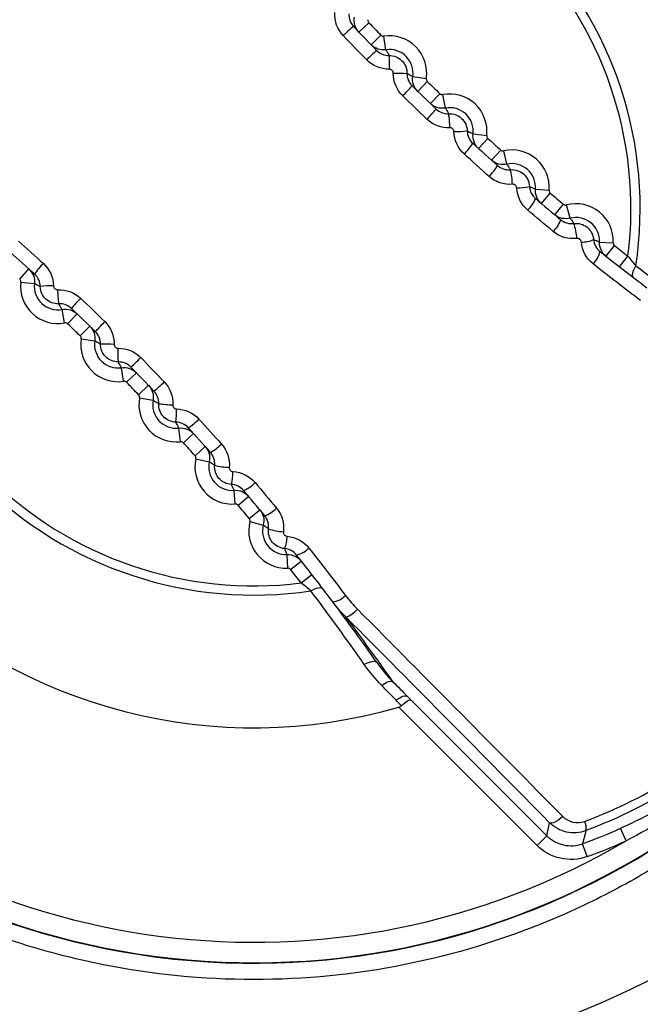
# Model space of a CAD drawing. Header units: millimetres. Extents: x -117 to 444, y -157 to 472.
# Tile 86 of 160: x 179.91 to 184.44, y 163.76 to 170.94. Entities that reach past the tile are written whole.
import ezdxf

# ---------------------------------------------------------------- set-up
doc = ezdxf.new("R2010")
doc.units = ezdxf.units.MM

msp = doc.modelspace()

# ---------------------------------------------------------------- linework, layer by layer
at = {"color": 7, "linetype": 'Continuous', "lineweight": 25}
for p, q in [((182.3866, 170.8498), (182.4588, 170.919)), ((182.4754, 170.7578), (182.5471, 170.8275)), ((182.5835, 170.7214), (182.5687, 170.8202)), ((182.7792, 170.5256), (182.8781, 170.5108)), ((182.8157, 170.4175), (182.8854, 170.4892)), ((182.9076, 170.3287), (182.9768, 170.4009)), ((183.017, 170.296), (182.9987, 170.3944)), ((183.2194, 170.1072), (183.3188, 170.0959)), ((183.2596, 170.0005), (183.3268, 170.0745)), ((183.3546, 169.9149), (183.4213, 169.9895)), ((183.465, 169.8861), (183.4433, 169.9837)), ((183.6739, 169.7045), (183.7736, 169.6966)), ((183.7178, 169.5992), (183.7824, 169.6756)), ((183.8158, 169.517), (183.8798, 169.5939)), ((183.9271, 169.4921), (183.902, 169.5889)), ((184.1422, 169.3179), (184.2421, 169.3135)), ((184.1898, 169.2141), (184.2516, 169.2927)), ((184.2882, 169.1373), (184.3494, 169.2163)), ((179.9113, 169.0478), (179.9785, 169.1219)), ((179.9193, 169.0265), (180.0187, 169.0151)), ((180.2394, 168.728), (180.2211, 168.8263)), ((180.2613, 168.7215), (180.3305, 168.7936)), ((180.3527, 168.6332), (180.4224, 168.7049)), ((180.36, 168.6115), (180.4589, 168.5967)), ((180.6694, 168.3021), (180.6546, 168.401)), ((180.6911, 168.2948), (180.7627, 168.3645)), ((180.7793, 168.2034), (180.8515, 168.2726)), ((180.7859, 168.1815), (180.8842, 168.1633)), ((181.0843, 167.8615), (181.073, 167.9608)), ((181.1057, 167.8534), (181.1798, 167.9206)), ((181.1907, 167.759), (181.2653, 167.8256)), ((181.1965, 167.7369), (181.2941, 167.7152)), ((181.4836, 167.4066), (181.4757, 167.5063)), ((181.5047, 167.3978), (181.581, 167.4624)), ((181.5864, 167.3005), (181.6632, 167.3645)), ((181.5914, 167.2782), (181.6882, 167.2531)), ((181.8668, 166.9381), (181.8624, 167.038)), ((181.8875, 166.9286), (181.9661, 166.9904)), ((181.9639, 166.8308), (182.043, 166.8921)), ((183.686, 164.9152), (182.6768, 165.9244)), ((182.7665, 165.976), (183.7567, 164.9859)), ((183.7567, 164.9859), (183.7774, 165.0809)), ((183.686, 164.9152), (183.7567, 164.9859)), ((184.3351, 164.9489), (184.2937, 165.0399)), ((184.0526, 164.8336), (184.0185, 164.9276))]:
    msp.add_line(p, q, dxfattribs=at)
at = {"color": 7, "linetype": 'Continuous', "lineweight": 25, "flags": 128}
for points in [[(184.3908, 169.0583), (184.3863, 169.0635), (184.3836, 169.0709), (184.3829, 169.0801), (184.3842, 169.091), (184.3874, 169.1033), (184.3924, 169.1165), (184.3991, 169.1303), (184.4072, 169.1444)], [(182.0359, 166.773), (182.0499, 166.7812), (182.0637, 166.7879), (182.077, 166.7929), (182.0892, 166.796), (182.1001, 166.7973), (182.1094, 166.7966), (182.1167, 166.794), (182.1219, 166.7895)], [(182.4257, 166.2357), (182.4407, 166.2439), (182.4555, 166.2506), (182.4697, 166.2555), (182.4829, 166.2584), (182.4947, 166.2593), (182.5046, 166.2582), (182.5125, 166.255), (182.518, 166.2498)], [(182.5525, 166.0823), (182.5652, 166.092), (182.5778, 166.1002), (182.5901, 166.1068), (182.6016, 166.1115), (182.6122, 166.1141), (182.6213, 166.1148), (182.629, 166.1133), (182.6348, 166.1098)], [(182.6582, 165.9739), (182.6709, 165.9837), (182.6837, 165.992), (182.6961, 165.9986), (182.7077, 166.0034), (182.7184, 166.0061), (182.7277, 166.0067), (182.7354, 166.0052), (182.7413, 166.0017)], [(183.8733, 165.1265), (183.8591, 165.1134), (183.8444, 165.1017), (183.83, 165.0919), (183.8162, 165.0844), (183.8036, 165.0794), (183.7927, 165.0771), (183.7838, 165.0776), (183.7774, 165.0809)], [(184.0426, 165.0229), (184.0365, 164.9987), (184.0185, 164.9276)]]:
    msp.add_lwpolyline(points, dxfattribs=at)
at = {"color": 7, "linetype": 'Continuous', "lineweight": 25}
for centre, radius, start, end in [((181.6191, 169.5612), 5.506, 104.30537, 345.69463), ((181.6191, 169.5612), 5.5026, 105.048, 344.952), ((181.6191, 169.5612), 5.2631, 348.47511, 101.52489), ((181.6191, 169.5612), 5.1631, 348.47511, 101.52489), ((181.6191, 169.5896), 6.3498, 133.39507, 46.60493), ((181.6191, 169.5612), 3.7875, 343.78325, 106.21675), ((181.6191, 169.5612), 2.8192, 351.49786, 98.50214), ((181.6191, 169.5612), 2.7521, 352.80097, 97.19903), ((181.6191, 169.5612), 5.3526, 149.50743, 300.49257), ((182.8243, 170.2811), 0.7747, 128.04057, 135.45161), ((194.9834, 182.9255), 17.35, 223.79015, 224.20985), ((182.609, 170.5511), 0.2721, 351.47816, 98.52184), ((182.609, 170.5511), 0.1721, 351.47816, 98.52184), ((183.7154, 169.3842), 1.7931, 132.00086, 135.19734), ((206.5999, 170.9992), 23.9951, 180.76424, 181.00275), ((181.6191, 169.5612), 3.7875, 163.78325, 286.21675), ((183.0571, 194.542), 23.9951, 268.99725, 269.23576), ((181.442, 171.6575), 1.7931, 314.80266, 317.99914), ((194.9834, 182.9255), 17.35, 225.79015, 226.20985), ((183.0484, 170.1268), 0.2721, 353.47816, 100.52184), ((183.0484, 170.1268), 0.1721, 353.47816, 100.52184), ((182.339, 170.7664), 0.7747, 314.54839, 321.95943), ((182.1574, 170.1314), 0.893, 1.30952, 7.94501), ((183.0903, 170.8363), 0.7124, 269.16929, 276.95599), ((194.9834, 182.9255), 17.35, 227.79015, 228.20985), ((182.8604, 170.263), 0.4214, 314.19843, 327.88819), ((181.6191, 169.5612), 2.8192, 171.49786, 278.50214), ((183.5023, 169.7181), 0.2721, 355.47816, 102.52184), ((181.6191, 169.5612), 2.7521, 172.80097, 277.19903), ((183.1093, 170.0318), 0.3268, 314.00257, 331.74025), ((183.5023, 169.7181), 0.1721, 355.47816, 102.52184), ((183.0243, 169.725), 0.4822, 1.78987, 14.5435), ((183.5418, 170.0536), 0.3407, 269.27635, 285.12821), ((194.9834, 182.9255), 17.35, 229.79015, 230.20985), ((183.4466, 169.7304), 0.247, 313.77616, 337.47281), ((183.9703, 169.3254), 0.2721, 357.47816, 104.52184), ((183.6557, 169.5506), 0.2149, 313.68242, 341.12642), ((183.9703, 169.3254), 0.1721, 357.47816, 104.52184), ((183.6233, 169.3295), 0.3533, 2.45833, 20.55199), ((184.0115, 169.5365), 0.2185, 269.41888, 293.61788), ((194.9834, 182.9255), 17.35, 231.79015, 232.20006), ((183.9697, 169.2907), 0.1815, 313.63125, 346.56803), ((180.3777, 168.8594), 0.4214, 134.19843, 147.88819), ((180.1897, 168.9955), 0.2721, 173.47816, 280.52184), ((180.1897, 168.9955), 0.1721, 173.47816, 280.52184), ((180.1478, 168.2861), 0.7124, 89.16929, 96.95599), ((181.0807, 168.991), 0.893, 181.30952, 187.94501), ((180.8991, 168.3559), 0.7747, 134.54839, 141.95943), ((168.2547, 156.1969), 17.35, 45.79015, 46.20985), ((181.7961, 167.4649), 1.7931, 134.80266, 137.99914), ((180.6291, 168.5712), 0.2721, 171.47816, 278.52184), ((180.6291, 168.5712), 0.1721, 171.47816, 278.52184), ((180.181, 144.5803), 23.9951, 88.99725, 89.23576), ((156.6382, 168.1231), 23.9952, 0.76424, 1.00275), ((179.5228, 169.7382), 1.7931, 312.00086, 315.19734), ((168.2547, 156.1969), 17.35, 43.79015, 44.20985), ((180.4138, 168.8412), 0.7747, 308.04057, 315.45161), ((181.0534, 168.1318), 0.2721, 169.47816, 276.52184), ((181.0534, 168.1318), 0.1721, 169.47816, 276.52184), ((181.0489, 169.0229), 0.893, 262.05499, 268.69048), ((180.344, 168.0899), 0.7124, 353.04401, 0.83071), ((180.9173, 168.3198), 0.4214, 302.11181, 315.80157), ((168.2547, 156.1969), 17.35, 41.79015, 42.20985), ((181.1484, 168.0709), 0.3268, 298.25975, 315.99743), ((181.4622, 167.6779), 0.2721, 167.47816, 274.52184), ((181.4622, 167.6779), 0.1721, 167.47816, 274.52184), ((181.4552, 168.156), 0.4822, 255.4565, 268.21013), ((181.1266, 167.6384), 0.3407, 344.87179, 0.72365), ((181.4498, 167.7336), 0.247, 292.52719, 316.22384), ((168.2547, 156.1969), 17.35, 39.79015, 40.20985), ((181.6296, 167.5245), 0.2149, 288.87358, 316.31758), ((181.8548, 167.21), 0.2721, 165.47816, 272.52184), ((181.8548, 167.21), 0.1721, 165.47816, 272.52184), ((181.8507, 167.5569), 0.3533, 249.44801, 267.54167), ((181.6438, 167.1688), 0.2185, 336.38212, 0.58112), ((181.8895, 167.2106), 0.1815, 283.43197, 316.36875), ((168.2547, 156.1969), 17.35, 37.79994, 38.20985), ((182.1753, 166.8478), 0.1564, 277.36544, 316.28015), ((168.2547, 156.1969), 17.45, 35.17679, 36.97603), ((182.254, 166.7283), 0.1497, 284.04699, 323.83271), ((167.5477, 155.4899), 18.45, 35.14216, 36.9601), ((183.9373, 165.0424), 0.1071, 349.4834, 26.64899), ((182.7504, 168.4298), 3.7247, 289.90457, 294.47718), ((182.7504, 168.4298), 3.8247, 289.90457, 294.47718)]:
    msp.add_arc(centre, radius, start, end, dxfattribs=at)
for centre, major_axis, ratio in [((180.3765, 168.3186), (9.4069, -9.4069), 0.017324), ((180.3058, 168.2479), (9.3362, -9.3362), 0.017455)]:
    msp.add_ellipse(centre, major_axis=major_axis, ratio=ratio, start_param=1.207313, end_param=1.37409, dxfattribs=at)
for points, knots in [([(167.2969, 157.4595), (167.239, 157.496), (167.1426, 157.5573), (166.9493, 157.677), (166.7143, 157.9565), (166.6048, 158.4134), (166.6044, 158.7844), (166.5935, 159.2235), (166.5854, 159.6355), (166.5768, 160.0464), (166.5724, 160.2352), (166.5702, 160.4285), (166.5634, 160.9095), (166.4598, 168.4802), (166.359, 176.3745), (166.2999, 184.2176), (166.2484, 191.855), (166.2405, 199.7493), (166.2642, 207.1996), (166.2641, 208.1152), (166.2824, 208.4197), (166.3288, 208.84), (166.6399, 209.5823), (167.2197, 210.0538), (167.8226, 210.2621), (168.16, 210.3463), (168.5006, 210.3949), (168.7687, 210.4175), (169.5957, 210.494), (171.066, 210.6244), (177.6694, 211.1787), (184.6108, 211.6186), (195.2456, 212.0558), (201.4832, 212.1953), (209.7634, 212.2221), (223.2888, 212.0755), (235.9451, 211.3654), (245.7296, 210.4952), (246.2865, 210.445), (246.6378, 210.4119), (246.8748, 210.3916), (247.1584, 210.353), (247.4697, 210.2808), (247.9117, 210.146), (248.5542, 209.7583), (248.9557, 209.0681), (249.0457, 208.4756), (249.0726, 208.1765), (249.0709, 207.6904), (249.0999, 200.1606), (249.0932, 192.2705), (249.0375, 184.0628), (248.9796, 176.4062), (248.8855, 168.997), (248.7915, 162.0913)], [0, 0, 0, 0, 0.0014648, 0.0024414, 0.0048828, 0.0078125, 0.0097656, 0.0107422, 0.0146484, 0.0161133, 0.0170898, 0.0175781, 0.019043, 0.0244141, 0.1328125, 0.1399211, 0.1484375, 0.2539062, 0.265625, 0.2675781, 0.2685547, 0.2705078, 0.2744141, 0.28125, 0.2822266, 0.2851562, 0.2871094, 0.2880859, 0.2895508, 0.3007812, 0.3125, 0.3984375, 0.4140625, 0.484375, 0.4988178, 0.546875, 0.7011719, 0.7050781, 0.7089844, 0.7104492, 0.7109375, 0.7128906, 0.715332, 0.7163086, 0.7207031, 0.7275391, 0.7285156, 0.7304688, 0.7324219, 0.7363281, 0.8515625, 0.8588534, 0.8671875, 0.9733664, 0.9733664, 0.9733664, 0.9733664]), ([(175.2688, 169.574), (175.2688, 170.4052), (175.4341, 171.2359), (176.0703, 172.7716), (176.541, 173.476), (177.7165, 174.6513), (178.421, 175.1219), (179.9569, 175.7581), (180.7878, 175.9233), (182.4503, 175.9233), (183.2812, 175.7581), (184.8172, 175.1219), (185.5216, 174.6513), (186.6971, 173.476), (187.1678, 172.7716), (187.804, 171.2359), (187.9693, 170.4052), (187.9693, 169.574)], [0, 0, 0, 0, 0.125, 0.125, 0.25, 0.25, 0.375, 0.375, 0.5, 0.5, 0.625, 0.625, 0.75, 0.75, 0.875, 0.875, 1, 1, 1, 1]), ([(181.6191, 163.9362), (181.9907, 163.9362), (182.3585, 163.9726), (183.0864, 164.1183), (183.4391, 164.2262), (183.9466, 164.4371), (184.1125, 164.5156), (184.4375, 164.6897), (184.5974, 164.7858), (185.0575, 165.0942), (185.3404, 165.3272), (185.8593, 165.847), (186.0967, 166.1368), (186.5039, 166.7481), (186.6765, 167.0713), (186.888, 167.5831), (186.9507, 167.7588), (187.0572, 168.1118), (187.1016, 168.2899), (187.1727, 168.6493), (187.1994, 168.8306), (187.2352, 169.1963), (187.2442, 169.3814), (187.2437, 169.9378), (187.207, 170.3028), (187.0993, 170.8421), (187.0546, 171.0204), (186.9471, 171.3742), (186.8841, 171.5495), (186.6722, 172.0596), (186.4992, 172.3825), (186.1924, 172.8413), (186.0815, 172.9906), (185.8464, 173.2766), (185.7227, 173.4128), (185.3333, 173.8014), (185.0498, 174.0342), (184.5876, 174.3427), (184.4281, 174.438), (184.1036, 174.6111), (183.9377, 174.6893), (183.5992, 174.8293), (183.4264, 174.8911), (183.0738, 174.9979), (182.8929, 175.0432), (182.3491, 175.1508), (181.9842, 175.1863), (181.2499, 175.186), (180.8771, 175.1491), (180.1565, 175.0051), (179.8058, 174.8987), (179.2945, 174.6867), (179.1259, 174.6069), (178.8006, 174.4326), (178.6432, 174.3381), (178.1864, 174.0324), (177.9017, 173.7991), (177.377, 173.2738), (177.1446, 172.9896), (176.8393, 172.5324), (176.7448, 172.3748), (176.5707, 172.0489), (176.4911, 171.8803), (176.2799, 171.3695), (176.1738, 171.0189), (176.0662, 170.4779), (176.0389, 170.2942), (176.0028, 169.9255), (175.994, 169.7416), (175.9942, 169.1914), (176.03, 168.8265), (176.1383, 168.282), (176.1836, 168.1015), (176.2906, 167.7494), (176.4144, 167.4043), (176.5711, 167.0726), (176.7446, 166.7479), (176.8404, 166.5881), (177.1488, 166.127), (177.3816, 165.8438), (177.7707, 165.4545), (177.9072, 165.3307), (178.1938, 165.0954), (178.3428, 164.9851), (178.8014, 164.6789), (179.1245, 164.5061), (179.6354, 164.2943), (179.8111, 164.2314), (180.1645, 164.1244), (180.3427, 164.0798), (180.882, 163.9726), (181.2474, 163.9362), (181.6191, 163.9362)], [0, 0, 0, 0, 0.03125, 0.03125, 0.0625, 0.0625, 0.078125, 0.078125, 0.09375, 0.09375, 0.125, 0.125, 0.15625, 0.15625, 0.1875, 0.1875, 0.203125, 0.203125, 0.21875, 0.21875, 0.234375, 0.234375, 0.25, 0.25, 0.28125, 0.28125, 0.296875, 0.296875, 0.3125, 0.3125, 0.34375, 0.34375, 0.359375, 0.359375, 0.375, 0.375, 0.40625, 0.40625, 0.421875, 0.421875, 0.4375, 0.4375, 0.453125, 0.453125, 0.46875, 0.46875, 0.5, 0.5, 0.53125, 0.53125, 0.5625, 0.5625, 0.578125, 0.578125, 0.59375, 0.59375, 0.625, 0.625, 0.65625, 0.65625, 0.671875, 0.671875, 0.6875, 0.6875, 0.71875, 0.71875, 0.734375, 0.734375, 0.75, 0.75, 0.78125, 0.78125, 0.796875, 0.796875, 0.8125, 0.828125, 0.828125, 0.84375, 0.84375, 0.875, 0.875, 0.890625, 0.890625, 0.90625, 0.90625, 0.9375, 0.9375, 0.953125, 0.953125, 0.96875, 0.96875, 1, 1, 1, 1]), ([(182.4522, 170.9408), (182.4517, 170.9381), (182.4517, 170.9352), (182.4521, 170.9324), (182.4525, 170.9297), (182.4535, 170.9269), (182.4548, 170.9245), (182.4558, 170.9225), (182.4572, 170.9206), (182.4588, 170.919)], [0, 0, 0, 0, 0.00001678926, 0.00001678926, 0.00001678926, 0.00003357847, 0.00003357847, 0.00003357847, 0.00004713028, 0.00004713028, 0.00004713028, 0.00004713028]), ([(182.5471, 170.8275), (182.549, 170.8255), (182.5513, 170.8238), (182.5538, 170.8226), (182.5563, 170.8213), (182.5591, 170.8205), (182.5619, 170.8202), (182.5641, 170.8199), (182.5664, 170.8199), (182.5687, 170.8202)], [0, 0, 0, 0, 0.0000167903, 0.0000167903, 0.0000167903, 0.00003358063, 0.00003358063, 0.00003358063, 0.00004713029, 0.00004713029, 0.00004713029, 0.00004713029]), ([(182.5835, 170.7214), (182.5839, 170.7207), (182.5843, 170.72), (182.5847, 170.7194), (182.5869, 170.7157), (182.5891, 170.7119), (182.5913, 170.7082), (182.5956, 170.7006), (182.5998, 170.6929), (182.6039, 170.6851), (182.6049, 170.6831), (182.6059, 170.6811), (182.6069, 170.6792)], [0.00019826, 0.00019826, 0.00019826, 0.00019826, 0.000686, 0.000686, 0.000686, 0.00343002, 0.00343002, 0.00343002, 0.00891806, 0.00891806, 0.00891806, 0.01030218, 0.01030218, 0.01030218, 0.01030218]), ([(182.6069, 170.6792), (182.6414, 170.6797), (182.6754, 170.6658), (182.7236, 170.6176), (182.7376, 170.5835), (182.737, 170.549)], [0, 0, 0, 0, 0.5, 0.5, 1, 1, 1, 1]), ([(182.6372, 170.5506), (182.6372, 170.5529), (182.6369, 170.5553), (182.6363, 170.5577), (182.6356, 170.5607), (182.6343, 170.5637), (182.6326, 170.5663), (182.6308, 170.569), (182.6286, 170.5714), (182.6261, 170.5733), (182.6236, 170.5753), (182.6208, 170.5768), (182.6178, 170.5778), (182.6148, 170.5788), (182.6116, 170.5793), (182.6084, 170.5793)], [0, 0, 0, 0, 0.00001429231, 0.00001429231, 0.00001429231, 0.0000333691, 0.0000333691, 0.0000333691, 0.00005246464, 0.00005246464, 0.00005246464, 0.00007154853, 0.00007154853, 0.00007154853, 0.00009059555, 0.00009059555, 0.00009059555, 0.00009059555]), ([(182.737, 170.549), (182.7428, 170.5462), (182.7484, 170.5432), (182.7539, 170.5402), (182.7555, 170.5393), (182.757, 170.5385), (182.7585, 170.5377), (182.7655, 170.5337), (182.7724, 170.5297), (182.7792, 170.5256)], [0.00019767, 0.00019767, 0.00019767, 0.00019767, 0.00416019, 0.00416019, 0.00416019, 0.00525101, 0.00525101, 0.00525101, 0.01030159, 0.01030159, 0.01030159, 0.01030159]), ([(182.8781, 170.5108), (182.8777, 170.508), (182.8778, 170.5052), (182.8783, 170.5024), (182.8788, 170.4997), (182.8798, 170.497), (182.8812, 170.4945), (182.8824, 170.4926), (182.8838, 170.4908), (182.8854, 170.4892)], [0, 0, 0, 0, 0.00001678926, 0.00001678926, 0.00001678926, 0.00003357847, 0.00003357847, 0.00003357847, 0.00004713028, 0.00004713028, 0.00004713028, 0.00004713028]), ([(182.9768, 170.4009), (182.9789, 170.3989), (182.9812, 170.3973), (182.9838, 170.3962), (182.9863, 170.395), (182.9891, 170.3943), (182.9919, 170.394), (182.9942, 170.3938), (182.9965, 170.3939), (182.9987, 170.3944)], [0, 0, 0, 0, 0.0000167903, 0.0000167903, 0.0000167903, 0.00003358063, 0.00003358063, 0.00003358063, 0.00004713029, 0.00004713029, 0.00004713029, 0.00004713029]), ([(183.017, 170.296), (183.0174, 170.2954), (183.0178, 170.2948), (183.0182, 170.2941), (183.0206, 170.2905), (183.0229, 170.2868), (183.0252, 170.2831), (183.0298, 170.2757), (183.0343, 170.2682), (183.0386, 170.2605), (183.0397, 170.2586), (183.0407, 170.2567), (183.0418, 170.2548)], [0.00019826, 0.00019826, 0.00019826, 0.00019826, 0.000686, 0.000686, 0.000686, 0.00343002, 0.00343002, 0.00343002, 0.00891806, 0.00891806, 0.00891806, 0.01027585, 0.01027585, 0.01027585, 0.01027585]), ([(183.0418, 170.2548), (183.0763, 170.2566), (183.1108, 170.2438), (183.1608, 170.1973), (183.1759, 170.1637), (183.1766, 170.1291)], [0, 0, 0, 0, 0.5, 0.5, 1, 1, 1, 1]), ([(183.08, 170.1239), (183.0799, 170.1263), (183.0795, 170.1287), (183.0789, 170.131), (183.078, 170.1341), (183.0766, 170.137), (183.0748, 170.1396), (183.073, 170.1422), (183.0707, 170.1446), (183.0681, 170.1464), (183.0655, 170.1483), (183.0626, 170.1497), (183.0595, 170.1506), (183.0565, 170.1515), (183.0533, 170.1519), (183.0501, 170.1518)], [0, 0, 0, 0, 0.00001437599, 0.00001437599, 0.00001437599, 0.00003358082, 0.00003358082, 0.00003358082, 0.00005279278, 0.00005279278, 0.00005279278, 0.00007197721, 0.00007197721, 0.00007197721, 0.00009112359, 0.00009112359, 0.00009112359, 0.00009112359]), ([(183.1766, 170.1291), (183.1824, 170.1264), (183.1881, 170.1237), (183.1937, 170.1209), (183.1953, 170.1201), (183.1968, 170.1193), (183.1984, 170.1185), (183.2055, 170.1149), (183.2125, 170.1111), (183.2194, 170.1072)], [0.00019163, 0.00019163, 0.00019163, 0.00019163, 0.00414304, 0.00414304, 0.00414304, 0.0052342, 0.0052342, 0.0052342, 0.01026547, 0.01026547, 0.01026547, 0.01026547]), ([(183.3188, 170.0959), (183.3185, 170.0931), (183.3186, 170.0902), (183.3192, 170.0875), (183.3199, 170.0848), (183.321, 170.0821), (183.3224, 170.0798), (183.3236, 170.0778), (183.3251, 170.0761), (183.3268, 170.0745)], [0, 0, 0, 0, 0.00001678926, 0.00001678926, 0.00001678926, 0.00003357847, 0.00003357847, 0.00003357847, 0.00004713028, 0.00004713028, 0.00004713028, 0.00004713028]), ([(183.4213, 169.9895), (183.4233, 169.9876), (183.4258, 169.9861), (183.4284, 169.985), (183.431, 169.984), (183.4338, 169.9833), (183.4366, 169.9832), (183.4388, 169.983), (183.4411, 169.9832), (183.4433, 169.9837)], [0, 0, 0, 0, 0.0000167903, 0.0000167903, 0.0000167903, 0.00003358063, 0.00003358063, 0.00003358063, 0.00004713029, 0.00004713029, 0.00004713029, 0.00004713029]), ([(183.465, 169.8861), (183.4655, 169.8855), (183.4659, 169.8849), (183.4663, 169.8842), (183.4688, 169.8807), (183.4713, 169.8771), (183.4737, 169.8735), (183.4785, 169.8663), (183.4833, 169.8589), (183.4879, 169.8514), (183.4889, 169.8496), (183.49, 169.8479), (183.491, 169.8461)], [0.000198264, 0.000198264, 0.000198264, 0.000198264, 0.000686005, 0.000686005, 0.000686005, 0.003430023, 0.003430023, 0.003430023, 0.008918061, 0.008918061, 0.008918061, 0.010193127, 0.010193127, 0.010193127, 0.010193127]), ([(183.491, 169.8461), (183.5256, 169.8492), (183.5608, 169.8376), (183.6125, 169.7926), (183.6289, 169.7594), (183.6307, 169.7247)], [0, 0, 0, 0, 0.5, 0.5, 1, 1, 1, 1]), ([(183.5375, 169.7129), (183.5374, 169.7153), (183.5369, 169.7178), (183.5362, 169.7201), (183.5352, 169.7232), (183.5337, 169.7261), (183.5317, 169.7287), (183.5298, 169.7313), (183.5274, 169.7335), (183.5247, 169.7353), (183.522, 169.7371), (183.519, 169.7385), (183.5159, 169.7393), (183.5127, 169.7401), (183.5095, 169.7403), (183.5063, 169.7401)], [0, 0, 0, 0, 0.00001463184, 0.00001463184, 0.00001463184, 0.0000342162, 0.0000342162, 0.0000342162, 0.00005377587, 0.00005377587, 0.00005377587, 0.00007326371, 0.00007326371, 0.00007326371, 0.00009271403, 0.00009271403, 0.00009271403, 0.00009271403]), ([(183.6307, 169.7247), (183.6365, 169.7223), (183.6423, 169.7197), (183.648, 169.7171), (183.6495, 169.7164), (183.6511, 169.7157), (183.6527, 169.7149), (183.6599, 169.7116), (183.6669, 169.7081), (183.6739, 169.7045)], [0.000186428, 0.000186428, 0.000186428, 0.000186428, 0.004097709, 0.004097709, 0.004097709, 0.005189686, 0.005189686, 0.005189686, 0.010173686, 0.010173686, 0.010173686, 0.010173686]), ([(183.7736, 169.6966), (183.7734, 169.6938), (183.7737, 169.691), (183.7744, 169.6883), (183.7751, 169.6856), (183.7763, 169.6829), (183.7779, 169.6806), (183.7791, 169.6787), (183.7807, 169.677), (183.7824, 169.6756)], [0, 0, 0, 0, 0.00001678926, 0.00001678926, 0.00001678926, 0.00003357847, 0.00003357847, 0.00003357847, 0.00004713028, 0.00004713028, 0.00004713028, 0.00004713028]), ([(183.8798, 169.5939), (183.8819, 169.5921), (183.8844, 169.5906), (183.887, 169.5896), (183.8896, 169.5887), (183.8925, 169.5881), (183.8953, 169.5881), (183.8975, 169.588), (183.8998, 169.5883), (183.902, 169.5889)], [0, 0, 0, 0, 0.0000167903, 0.0000167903, 0.0000167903, 0.00003358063, 0.00003358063, 0.00003358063, 0.00004713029, 0.00004713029, 0.00004713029, 0.00004713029]), ([(183.9271, 169.4921), (183.9276, 169.4915), (183.928, 169.4908), (183.9285, 169.4902), (183.9311, 169.4868), (183.9337, 169.4833), (183.9362, 169.4798), (183.9413, 169.4727), (183.9463, 169.4655), (183.9512, 169.4582), (183.9522, 169.4566), (183.9531, 169.4551), (183.9541, 169.4536)], [0.000198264, 0.000198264, 0.000198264, 0.000198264, 0.000686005, 0.000686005, 0.000686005, 0.003430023, 0.003430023, 0.003430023, 0.008918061, 0.008918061, 0.008918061, 0.010053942, 0.010053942, 0.010053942, 0.010053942]), ([(183.9541, 169.4536), (183.9889, 169.4579), (184.0247, 169.4475), (184.0784, 169.4041), (184.096, 169.3712), (184.099, 169.3363)], [0, 0, 0, 0, 0.5, 0.5, 1, 1, 1, 1]), ([(184.0092, 169.318), (184.009, 169.3205), (184.0085, 169.323), (184.0076, 169.3253), (184.0065, 169.3284), (184.0048, 169.3314), (184.0027, 169.334), (184.0007, 169.3365), (183.9981, 169.3388), (183.9953, 169.3405), (183.9925, 169.3422), (183.9894, 169.3435), (183.9862, 169.3442), (183.9829, 169.3449), (183.9796, 169.3451), (183.9763, 169.3447)], [0, 0, 0, 0, 0.00001509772, 0.00001509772, 0.00001509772, 0.00003531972, 0.00003531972, 0.00003531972, 0.00005545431, 0.00005545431, 0.00005545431, 0.00007543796, 0.00007543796, 0.00007543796, 0.00009538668, 0.00009538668, 0.00009538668, 0.00009538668]), ([(184.099, 169.3363), (184.1048, 169.3341), (184.1105, 169.3318), (184.1162, 169.3294), (184.1178, 169.3288), (184.1194, 169.3281), (184.121, 169.3274), (184.1281, 169.3243), (184.1352, 169.3211), (184.1422, 169.3179)], [0.000182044, 0.000182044, 0.000182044, 0.000182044, 0.00402409, 0.00402409, 0.00402409, 0.00511737, 0.00511737, 0.00511737, 0.010026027, 0.010026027, 0.010026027, 0.010026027]), ([(184.2421, 169.3135), (184.242, 169.3107), (184.2424, 169.3078), (184.2432, 169.3051), (184.244, 169.3025), (184.2453, 169.2999), (184.2469, 169.2976), (184.2483, 169.2958), (184.2499, 169.2941), (184.2516, 169.2927)], [0, 0, 0, 0, 0.00001678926, 0.00001678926, 0.00001678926, 0.00003357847, 0.00003357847, 0.00003357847, 0.00004713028, 0.00004713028, 0.00004713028, 0.00004713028]), ([(179.9193, 169.0265), (179.9197, 169.0292), (179.9195, 169.0321), (179.9189, 169.0348), (179.9183, 169.0376), (179.9172, 169.0402), (179.9157, 169.0426), (179.9145, 169.0445), (179.913, 169.0463), (179.9113, 169.0478)], [0, 0, 0, 0, 0.00001678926, 0.00001678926, 0.00001678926, 0.00003357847, 0.00003357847, 0.00003357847, 0.00004713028, 0.00004713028, 0.00004713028, 0.00004713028]), ([(180.0616, 168.9932), (180.0542, 168.9966), (180.0469, 169.0002), (180.0398, 169.0038), (180.0382, 169.0046), (180.0367, 169.0054), (180.0351, 169.0062), (180.0296, 169.0091), (180.0241, 169.0121), (180.0187, 169.0151)], [0.00019163, 0.00019163, 0.00019163, 0.00019163, 0.0052342, 0.0052342, 0.0052342, 0.00632536, 0.00632536, 0.00632536, 0.01026547, 0.01026547, 0.01026547, 0.01026547]), ([(180.1582, 168.9984), (180.1582, 168.996), (180.1586, 168.9936), (180.1592, 168.9913), (180.1601, 168.9883), (180.1615, 168.9853), (180.1633, 168.9827), (180.1651, 168.9801), (180.1674, 168.9778), (180.17, 168.9759), (180.1726, 168.9741), (180.1755, 168.9726), (180.1786, 168.9717), (180.1816, 168.9708), (180.1848, 168.9704), (180.188, 168.9706)], [0, 0, 0, 0, 0.00001437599, 0.00001437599, 0.00001437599, 0.00003358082, 0.00003358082, 0.00003358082, 0.00005279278, 0.00005279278, 0.00005279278, 0.00007197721, 0.00007197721, 0.00007197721, 0.00009112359, 0.00009112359, 0.00009112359, 0.00009112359]), ([(180.1963, 168.8676), (180.1618, 168.8658), (180.1273, 168.8785), (180.0774, 168.925), (180.0622, 168.9587), (180.0616, 168.9932)], [0, 0, 0, 0, 0.5, 0.5, 1, 1, 1, 1]), ([(180.2211, 168.8263), (180.2168, 168.833), (180.2125, 168.8397), (180.2084, 168.8466), (180.2075, 168.8481), (180.2066, 168.8496), (180.2057, 168.8511), (180.2025, 168.8565), (180.1994, 168.862), (180.1963, 168.8676)], [0.00019826, 0.00019826, 0.00019826, 0.00019826, 0.00524024, 0.00524024, 0.00524024, 0.00633122, 0.00633122, 0.00633122, 0.01027585, 0.01027585, 0.01027585, 0.01027585]), ([(180.2613, 168.7215), (180.2592, 168.7234), (180.2569, 168.725), (180.2543, 168.7262), (180.2518, 168.7273), (180.249, 168.7281), (180.2462, 168.7283), (180.2439, 168.7285), (180.2416, 168.7284), (180.2394, 168.728)], [0, 0, 0, 0, 0.0000167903, 0.0000167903, 0.0000167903, 0.00003358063, 0.00003358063, 0.00003358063, 0.00004713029, 0.00004713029, 0.00004713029, 0.00004713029]), ([(180.36, 168.6115), (180.3604, 168.6143), (180.3603, 168.6172), (180.3598, 168.6199), (180.3593, 168.6227), (180.3583, 168.6254), (180.3569, 168.6278), (180.3557, 168.6298), (180.3543, 168.6316), (180.3527, 168.6332)], [0, 0, 0, 0, 0.00001678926, 0.00001678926, 0.00001678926, 0.00003357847, 0.00003357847, 0.00003357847, 0.00004713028, 0.00004713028, 0.00004713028, 0.00004713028]), ([(180.5011, 168.5733), (180.4938, 168.577), (180.4866, 168.5808), (180.4796, 168.5847), (180.4781, 168.5855), (180.4766, 168.5864), (180.4751, 168.5872), (180.4696, 168.5903), (180.4642, 168.5935), (180.4589, 168.5967)], [0.00019767, 0.00019767, 0.00019767, 0.00019767, 0.00525101, 0.00525101, 0.00525101, 0.00634184, 0.00634184, 0.00634184, 0.01030159, 0.01030159, 0.01030159, 0.01030159]), ([(180.6312, 168.4432), (180.5967, 168.4426), (180.5627, 168.4566), (180.5145, 168.5047), (180.5005, 168.5388), (180.5011, 168.5733)], [0, 0, 0, 0, 0.5, 0.5, 1, 1, 1, 1]), ([(180.601, 168.5718), (180.6009, 168.5694), (180.6012, 168.567), (180.6018, 168.5647), (180.6025, 168.5616), (180.6038, 168.5586), (180.6055, 168.556), (180.6073, 168.5533), (180.6095, 168.551), (180.612, 168.549), (180.6145, 168.5471), (180.6173, 168.5455), (180.6203, 168.5445), (180.6233, 168.5435), (180.6265, 168.543), (180.6297, 168.5431)], [0, 0, 0, 0, 0.00001429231, 0.00001429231, 0.00001429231, 0.0000333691, 0.0000333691, 0.0000333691, 0.00005246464, 0.00005246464, 0.00005246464, 0.00007154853, 0.00007154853, 0.00007154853, 0.00009059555, 0.00009059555, 0.00009059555, 0.00009059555]), ([(180.6546, 168.401), (180.6505, 168.4078), (180.6465, 168.4147), (180.6426, 168.4217), (180.6417, 168.4232), (180.6409, 168.4248), (180.6401, 168.4263), (180.637, 168.4318), (180.6341, 168.4375), (180.6312, 168.4432)], [0.00019826, 0.00019826, 0.00019826, 0.00019826, 0.00524884, 0.00524884, 0.00524884, 0.00633967, 0.00633967, 0.00633967, 0.01030218, 0.01030218, 0.01030218, 0.01030218]), ([(180.6911, 168.2948), (180.6891, 168.2968), (180.6868, 168.2985), (180.6843, 168.2998), (180.6818, 168.301), (180.679, 168.3018), (180.6762, 168.3022), (180.674, 168.3025), (180.6717, 168.3024), (180.6694, 168.3021)], [0, 0, 0, 0, 0.0000167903, 0.0000167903, 0.0000167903, 0.00003358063, 0.00003358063, 0.00003358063, 0.00004713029, 0.00004713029, 0.00004713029, 0.00004713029]), ([(180.7859, 168.1815), (180.7864, 168.1843), (180.7864, 168.1871), (180.786, 168.1899), (180.7856, 168.1927), (180.7847, 168.1954), (180.7833, 168.1979), (180.7823, 168.1999), (180.7809, 168.2017), (180.7793, 168.2034)], [0, 0, 0, 0, 0.00001678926, 0.00001678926, 0.00001678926, 0.00003357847, 0.00003357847, 0.00003357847, 0.00004713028, 0.00004713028, 0.00004713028, 0.00004713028]), ([(180.9254, 168.1385), (180.9183, 168.1423), (180.9113, 168.1464), (180.9045, 168.1505), (180.903, 168.1514), (180.9015, 168.1523), (180.9, 168.1532), (180.8947, 168.1565), (180.8894, 168.1599), (180.8842, 168.1633)], [0.00020457, 0.00020457, 0.00020457, 0.00020457, 0.00524017, 0.00524017, 0.00524017, 0.00633115, 0.00633115, 0.00633115, 0.01028215, 0.01028215, 0.01028215, 0.01028215]), ([(181.0511, 168.0037), (181.0165, 168.0043), (180.983, 168.0194), (180.9364, 168.0693), (180.9236, 168.1039), (180.9254, 168.1385)], [0, 0, 0, 0, 0.5, 0.5, 1, 1, 1, 1]), ([(181.0285, 168.1301), (181.0283, 168.1277), (181.0285, 168.1253), (181.029, 168.123), (181.0297, 168.1199), (181.0309, 168.1168), (181.0325, 168.1141), (181.0341, 168.1114), (181.0363, 168.1089), (181.0387, 168.1069), (181.0412, 168.1048), (181.044, 168.1032), (181.047, 168.1021), (181.0499, 168.101), (181.0531, 168.1003), (181.0563, 168.1003)], [0, 0, 0, 0, 0.00001434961, 0.00001434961, 0.00001434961, 0.00003354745, 0.00003354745, 0.00003354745, 0.00005276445, 0.00005276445, 0.00005276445, 0.00007196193, 0.00007196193, 0.00007196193, 0.00009112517, 0.00009112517, 0.00009112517, 0.00009112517]), ([(181.073, 167.9608), (181.0691, 167.9677), (181.0654, 167.9747), (181.0617, 167.9819), (181.0609, 167.9834), (181.0601, 167.985), (181.0593, 167.9865), (181.0565, 167.9922), (181.0538, 167.9979), (181.0511, 168.0037)], [0.00019826, 0.00019826, 0.00019826, 0.00019826, 0.00522953, 0.00522953, 0.00522953, 0.00632069, 0.00632069, 0.00632069, 0.01027211, 0.01027211, 0.01027211, 0.01027211]), ([(181.1057, 167.8534), (181.1038, 167.8555), (181.1015, 167.8573), (181.0991, 167.8586), (181.0966, 167.8599), (181.0939, 167.8609), (181.0911, 167.8613), (181.0889, 167.8617), (181.0866, 167.8617), (181.0843, 167.8615)], [0, 0, 0, 0, 0.0000167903, 0.0000167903, 0.0000167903, 0.00003358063, 0.00003358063, 0.00003358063, 0.00004713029, 0.00004713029, 0.00004713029, 0.00004713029]), ([(181.1965, 167.7369), (181.1971, 167.7396), (181.1972, 167.7425), (181.1969, 167.7453), (181.1966, 167.748), (181.1958, 167.7508), (181.1945, 167.7533), (181.1935, 167.7554), (181.1922, 167.7573), (181.1907, 167.759)], [0, 0, 0, 0, 0.00001678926, 0.00001678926, 0.00001678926, 0.00003357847, 0.00003357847, 0.00003357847, 0.00004713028, 0.00004713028, 0.00004713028, 0.00004713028]), ([(181.3341, 167.6892), (181.3272, 167.6933), (181.3204, 167.6975), (181.3138, 167.7019), (181.3123, 167.7028), (181.3109, 167.7038), (181.3094, 167.7047), (181.3043, 167.7082), (181.2992, 167.7117), (181.2941, 167.7152)], [0.000212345, 0.000212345, 0.000212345, 0.000212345, 0.0052017, 0.0052017, 0.0052017, 0.006293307, 0.006293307, 0.006293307, 0.010207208, 0.010207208, 0.010207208, 0.010207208]), ([(181.4555, 167.5495), (181.4208, 167.5513), (181.3877, 167.5676), (181.3427, 167.6194), (181.3311, 167.6546), (181.3341, 167.6892)], [0, 0, 0, 0, 0.5, 0.5, 1, 1, 1, 1]), ([(181.4402, 167.674), (181.44, 167.6716), (181.4401, 167.6691), (181.4405, 167.6667), (181.441, 167.6636), (181.4421, 167.6604), (181.4437, 167.6576), (181.4452, 167.6548), (181.4473, 167.6522), (181.4497, 167.65), (181.4521, 167.6479), (181.4549, 167.6461), (181.4579, 167.6449), (181.4609, 167.6436), (181.4641, 167.6429), (181.4673, 167.6427)], [0, 0, 0, 0, 0.00001451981, 0.00001451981, 0.00001451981, 0.00003408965, 0.00003408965, 0.00003408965, 0.00005367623, 0.00005367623, 0.00005367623, 0.00007321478, 0.00007321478, 0.00007321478, 0.00009272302, 0.00009272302, 0.00009272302, 0.00009272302]), ([(181.4757, 167.5063), (181.4721, 167.5133), (181.4687, 167.5204), (181.4653, 167.5275), (181.4646, 167.5291), (181.4638, 167.5307), (181.4631, 167.5323), (181.4605, 167.5379), (181.458, 167.5437), (181.4555, 167.5495)], [0.000198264, 0.000198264, 0.000198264, 0.000198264, 0.005182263, 0.005182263, 0.005182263, 0.00627424, 0.00627424, 0.00627424, 0.010185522, 0.010185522, 0.010185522, 0.010185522]), ([(181.5047, 167.3978), (181.5029, 167.4), (181.5007, 167.4018), (181.4983, 167.4032), (181.4958, 167.4047), (181.4932, 167.4057), (181.4904, 167.4062), (181.4882, 167.4067), (181.4859, 167.4068), (181.4836, 167.4066)], [0, 0, 0, 0, 0.0000167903, 0.0000167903, 0.0000167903, 0.00003358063, 0.00003358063, 0.00003358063, 0.00004713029, 0.00004713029, 0.00004713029, 0.00004713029]), ([(181.5914, 167.2782), (181.5921, 167.2809), (181.5923, 167.2838), (181.5921, 167.2866), (181.5918, 167.2893), (181.5911, 167.2921), (181.59, 167.2947), (181.589, 167.2968), (181.5878, 167.2987), (181.5864, 167.3005)], [0, 0, 0, 0, 0.00001678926, 0.00001678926, 0.00001678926, 0.00003357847, 0.00003357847, 0.00003357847, 0.00004713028, 0.00004713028, 0.00004713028, 0.00004713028]), ([(181.7267, 167.2261), (181.72, 167.2304), (181.7135, 167.2348), (181.7071, 167.2393), (181.7057, 167.2403), (181.7043, 167.2413), (181.7029, 167.2423), (181.6979, 167.2459), (181.693, 167.2495), (181.6882, 167.2531)], [0.000221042, 0.000221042, 0.000221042, 0.000221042, 0.00513558, 0.00513558, 0.00513558, 0.0062283, 0.0062283, 0.0062283, 0.01007672, 0.01007672, 0.01007672, 0.01007672]), ([(181.844, 167.0812), (181.8091, 167.0842), (181.7762, 167.1018), (181.7327, 167.1555), (181.7223, 167.1913), (181.7267, 167.2261)], [0, 0, 0, 0, 0.5, 0.5, 1, 1, 1, 1]), ([(181.8356, 167.2039), (181.8353, 167.2015), (181.8353, 167.199), (181.8356, 167.1966), (181.836, 167.1933), (181.837, 167.19), (181.8385, 167.1871), (181.84, 167.1841), (181.8421, 167.1814), (181.8445, 167.1791), (181.8468, 167.1768), (181.8496, 167.1749), (181.8527, 167.1735), (181.8557, 167.1721), (181.8589, 167.1713), (181.8622, 167.171)], [0, 0, 0, 0, 0.00001477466, 0.00001477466, 0.00001477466, 0.00003497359, 0.00003497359, 0.00003497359, 0.00005519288, 0.00005519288, 0.00005519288, 0.00007531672, 0.00007531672, 0.00007531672, 0.00009541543, 0.00009541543, 0.00009541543, 0.00009541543]), ([(184.033, 165.0905), (184.2672, 165.1778), (184.4905, 165.2892), (184.9148, 165.5616), (185.1095, 165.7189), (185.4628, 166.0724), (185.6229, 166.2716), (185.8916, 166.6912), (186.0024, 166.9131), (186.0897, 167.1472)], [0, 0, 0, 0, 0.25, 0.25, 0.5, 0.5, 0.75, 0.75, 1, 1, 1, 1]), ([(186.1573, 167.1376), (186.0669, 166.8972), (185.9524, 166.6694), (185.6754, 166.2386), (185.5108, 166.0341), (185.1478, 165.6709), (184.9478, 165.5091), (184.5123, 165.2284), (184.2831, 165.1133), (184.0426, 165.0229)], [0, 0, 0, 0, 0.25, 0.25, 0.5, 0.5, 0.75, 0.75, 1, 1, 1, 1]), ([(181.8624, 167.038), (181.8591, 167.045), (181.8559, 167.0521), (181.8528, 167.0593), (181.8521, 167.0609), (181.8515, 167.0625), (181.8508, 167.0641), (181.8484, 167.0697), (181.8461, 167.0754), (181.844, 167.0812)], [0.000198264, 0.000198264, 0.000198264, 0.000198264, 0.005106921, 0.005106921, 0.005106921, 0.006200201, 0.006200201, 0.006200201, 0.010042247, 0.010042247, 0.010042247, 0.010042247]), ([(181.8875, 166.9286), (181.8858, 166.9308), (181.8836, 166.9327), (181.8813, 166.9342), (181.8789, 166.9357), (181.8763, 166.9368), (181.8735, 166.9375), (181.8713, 166.938), (181.869, 166.9382), (181.8668, 166.9381)], [0, 0, 0, 0, 0.0000167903, 0.0000167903, 0.0000167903, 0.00003358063, 0.00003358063, 0.00003358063, 0.00004713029, 0.00004713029, 0.00004713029, 0.00004713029]), ([(184.2937, 165.0399), (184.4974, 165.1326), (184.6906, 165.2425), (185.0562, 165.4959), (185.2288, 165.6403), (185.5413, 165.953), (185.6829, 166.1223), (185.9364, 166.4874), (186.0476, 166.6828), (186.1404, 166.8865)], [0, 0, 0, 0, 0.25, 0.25, 0.5, 0.5, 0.75, 0.75, 1, 1, 1, 1]), ([(186.2314, 166.8451), (186.1281, 166.6414), (186.0085, 166.4458), (185.7418, 166.078), (185.595, 165.9062), (185.2752, 165.5862), (185.1008, 165.4373), (184.7327, 165.1705), (184.5389, 165.0521), (184.3351, 164.9489)], [0, 0, 0, 0, 0.25, 0.25, 0.5, 0.5, 0.75, 0.75, 1, 1, 1, 1]), ([(182.6963, 165.9348), (182.7128, 165.9498), (182.7288, 165.962), (182.7541, 165.9768), (182.763, 165.979), (182.7665, 165.976)], [0, 0, 0, 0, 0.5, 0.5, 1, 1, 1, 1]), ([(182.6963, 165.9348), (182.6868, 165.9445), (182.6774, 165.9542), (182.6679, 165.9639), (182.6647, 165.9672), (182.6614, 165.9706), (182.6582, 165.9739)], [0.0000111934, 0.0000111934, 0.0000111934, 0.0000111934, 0.0001, 0.0001, 0.0001, 0.0001305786, 0.0001305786, 0.0001305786, 0.0001305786]), ([(182.6768, 165.9244), (182.6817, 165.9258), (182.6864, 165.9278), (182.6906, 165.9305), (182.6926, 165.9318), (182.6945, 165.9332), (182.6963, 165.9348)], [0, 0, 0, 0, 0.00003034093, 0.00003034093, 0.00003034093, 0.00004462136, 0.00004462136, 0.00004462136, 0.00004462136]), ([(184.0426, 165.0229), (183.9969, 165.0056), (183.9474, 165.0025), (183.8543, 165.0231), (183.8112, 165.0469), (183.7774, 165.0809)], [0, 0, 0, 0, 0.5, 0.5, 1, 1, 1, 1]), ([(183.7567, 164.9859), (183.7903, 164.9522), (183.833, 164.9289), (183.9248, 164.9084), (183.9738, 164.9114), (184.0185, 164.9276)], [0, 0, 0, 0, 0.5, 0.5, 1, 1, 1, 1]), ([(184.0526, 164.8336), (183.9899, 164.8109), (183.9214, 164.8068), (183.7929, 164.8355), (183.7331, 164.8681), (183.686, 164.9152)], [0, 0, 0, 0, 0.5, 0.5, 1, 1, 1, 1])]:
    msp.add_open_spline(points, degree=3, knots=knots, dxfattribs=at)
for points in [[(182.2722, 170.8246), (182.2296, 170.8693), (182.2067, 170.9305), (182.2097, 170.9922)], [(182.3127, 170.9839), (182.3109, 170.9498), (182.3234, 170.916), (182.3469, 170.8912)], [(182.3866, 170.8498), (182.359, 170.8785), (182.3466, 170.9199), (182.3539, 170.9591)], [(182.3469, 170.8912), (182.4027, 170.8327), (182.4589, 170.7745), (182.5155, 170.7167)], [(182.4431, 170.6477), (182.3857, 170.7063), (182.3288, 170.7652), (182.2722, 170.8246)], [(182.5835, 170.7214), (182.5441, 170.7154), (182.5032, 170.7293), (182.4754, 170.7578)], [(182.5155, 170.7167), (182.5394, 170.6923), (182.5728, 170.6786), (182.6069, 170.6792)], [(182.6084, 170.5793), (182.5466, 170.5785), (182.4863, 170.6036), (182.4431, 170.6477)], [(182.7056, 170.3852), (182.6614, 170.4284), (182.6364, 170.4887), (182.6372, 170.5506)], [(182.737, 170.549), (182.7365, 170.5149), (182.7502, 170.4815), (182.7746, 170.4576)], [(182.8157, 170.4175), (182.7871, 170.4453), (182.7733, 170.4862), (182.7792, 170.5256)], [(182.7746, 170.4576), (182.8324, 170.401), (182.8906, 170.3448), (182.9491, 170.2891)], [(182.8825, 170.2144), (182.8231, 170.2709), (182.7642, 170.3278), (182.7056, 170.3852)], [(183.017, 170.296), (182.9778, 170.2888), (182.9364, 170.3011), (182.9076, 170.3287)], [(182.9491, 170.2891), (182.9738, 170.2655), (183.0077, 170.253), (183.0418, 170.2548)], [(183.0501, 170.1518), (182.9884, 170.1488), (182.9272, 170.1717), (182.8825, 170.2144)], [(183.1542, 169.9608), (183.1085, 170.0025), (183.0813, 170.062), (183.08, 170.1239)], [(183.1766, 170.1291), (183.1772, 170.0948), (183.1922, 170.0619), (183.2173, 170.0389)], [(183.2596, 170.0005), (183.2301, 170.0272), (183.2149, 170.0677), (183.2194, 170.1072)], [(183.2173, 170.0389), (183.2769, 169.9845), (183.3369, 169.9306), (183.3971, 169.877)], [(183.3363, 169.7967), (183.2753, 169.851), (183.2146, 169.9057), (183.1542, 169.9608)], [(183.465, 169.8861), (183.4261, 169.8775), (183.3843, 169.8884), (183.3546, 169.9149)], [(183.3971, 169.877), (183.4227, 169.8544), (183.4569, 169.8431), (183.491, 169.8461)], [(183.5063, 169.7401), (183.4445, 169.7348), (183.3826, 169.7556), (183.3363, 169.7967)], [(183.6307, 169.7247), (183.6325, 169.6902), (183.6487, 169.6579), (183.6747, 169.6358)], [(183.6175, 169.5521), (183.5703, 169.5922), (183.541, 169.6508), (183.5375, 169.7129)], [(183.7178, 169.5992), (183.6874, 169.6249), (183.6708, 169.6648), (183.6739, 169.7045)], [(183.6747, 169.6358), (183.7359, 169.5837), (183.7973, 169.5322), (183.859, 169.4811)], [(183.8041, 169.3952), (183.7416, 169.447), (183.6794, 169.4993), (183.6175, 169.5521)], [(183.9271, 169.4921), (183.8885, 169.4821), (183.8464, 169.4915), (183.8158, 169.517)], [(183.859, 169.4811), (183.8853, 169.4594), (183.9199, 169.4492), (183.9541, 169.4536)], [(183.9763, 169.3447), (183.9146, 169.3371), (183.8518, 169.3557), (183.8041, 169.3952)], [(179.9018, 169.3256), (179.9628, 169.2714), (180.0236, 169.2167), (180.0839, 169.1615)], [(184.0949, 169.1594), (184.0461, 169.1981), (184.0148, 169.2556), (184.0092, 169.318)], [(184.099, 169.3363), (184.102, 169.3015), (184.1193, 169.2698), (184.1462, 169.2486)], [(184.1898, 169.2141), (184.1585, 169.2388), (184.1405, 169.2781), (184.1422, 169.3179)], [(180.0208, 169.0834), (179.9612, 169.1378), (179.9012, 169.1918), (179.841, 169.2453)], [(184.1462, 169.2486), (184.2592, 169.159), (184.373, 169.0712), (184.4875, 168.9849)], [(184.3494, 169.2163), (184.3689, 169.1915), (184.3885, 169.1672), (184.4072, 169.1444)], [(180.0839, 169.1615), (180.1296, 169.1198), (180.1568, 169.0603), (180.1582, 168.9984)], [(184.4405, 168.8919), (184.3245, 168.9794), (184.2093, 169.0686), (184.0949, 169.1594)], [(184.4072, 169.1444), (184.585, 169.0105), (184.7639, 168.8807), (184.9446, 168.7545)], [(179.9785, 169.1219), (180.008, 169.0951), (180.0232, 169.0547), (180.0187, 169.0151)], [(180.0616, 168.9932), (180.0609, 169.0275), (180.046, 169.0604), (180.0208, 169.0834)], [(180.188, 168.9706), (180.2498, 168.9736), (180.3109, 168.9506), (180.3557, 168.908)], [(180.289, 168.8333), (180.2643, 168.8568), (180.2304, 168.8693), (180.1963, 168.8676)], [(180.3557, 168.908), (180.415, 168.8515), (180.4739, 168.7945), (180.5325, 168.7372)], [(180.2211, 168.8263), (180.2603, 168.8336), (180.3017, 168.8212), (180.3305, 168.7936)], [(180.4635, 168.6647), (180.4057, 168.7213), (180.3475, 168.7775), (180.289, 168.8333)], [(180.5325, 168.7372), (180.5767, 168.6939), (180.6017, 168.6336), (180.601, 168.5718)], [(180.4224, 168.7049), (180.451, 168.6771), (180.4648, 168.6361), (180.4589, 168.5967)], [(180.5011, 168.5733), (180.5016, 168.6075), (180.4879, 168.6409), (180.4635, 168.6647)], [(180.6297, 168.5431), (180.6915, 168.5439), (180.7518, 168.5188), (180.7951, 168.4746)], [(180.7226, 168.4056), (180.6987, 168.43), (180.6654, 168.4438), (180.6312, 168.4432)], [(180.7951, 168.4746), (180.8524, 168.4161), (180.9094, 168.3571), (180.9659, 168.2978)], [(180.6546, 168.401), (180.694, 168.4069), (180.735, 168.3931), (180.7627, 168.3645)], [(180.8912, 168.2311), (180.8354, 168.2897), (180.7792, 168.3478), (180.7226, 168.4056)], [(180.9659, 168.2978), (181.0085, 168.253), (181.0314, 168.1919), (181.0285, 168.1301)], [(180.8515, 168.2726), (180.8791, 168.2438), (180.8915, 168.2024), (180.8842, 168.1633)], [(180.9254, 168.1385), (180.9272, 168.1726), (180.9147, 168.2064), (180.8912, 168.2311)], [(181.0563, 168.1003), (181.1182, 168.0989), (181.1777, 168.0717), (181.2194, 168.026)], [(181.1413, 167.9629), (181.1183, 167.9881), (181.0854, 168.003), (181.0511, 168.0037)], [(181.2194, 168.026), (181.2746, 167.9657), (181.3293, 167.9049), (181.3835, 167.8439)], [(181.073, 167.9608), (181.1126, 167.9653), (181.153, 167.9501), (181.1798, 167.9206)], [(181.3032, 167.7831), (181.2497, 167.8433), (181.1957, 167.9033), (181.1413, 167.9629)], [(181.2653, 167.8256), (181.2918, 167.7959), (181.3028, 167.7541), (181.2941, 167.7152)], [(181.3341, 167.6892), (181.3372, 167.7233), (181.3258, 167.7576), (181.3032, 167.7831)], [(181.3835, 167.8439), (181.4246, 167.7977), (181.4454, 167.7357), (181.4402, 167.674)], [(181.4673, 167.6427), (181.5294, 167.6393), (181.588, 167.6099), (181.6282, 167.5628)], [(181.6282, 167.5628), (181.6809, 167.5009), (181.7332, 167.4386), (181.785, 167.3761)], [(181.5445, 167.5055), (181.5224, 167.5315), (181.49, 167.5477), (181.4555, 167.5495)], [(181.4757, 167.5063), (181.5154, 167.5094), (181.5553, 167.4928), (181.581, 167.4624)], [(181.6991, 167.3212), (181.648, 167.3829), (181.5965, 167.4444), (181.5445, 167.5055)], [(181.6632, 167.3645), (181.6887, 167.3339), (181.6981, 167.2917), (181.6882, 167.2531)], [(181.785, 167.3761), (181.8245, 167.3285), (181.8431, 167.2657), (181.8356, 167.2039)], [(181.7267, 167.2261), (181.731, 167.2603), (181.7208, 167.295), (181.6991, 167.3212)], [(181.8622, 167.171), (181.9245, 167.1654), (181.9822, 167.134), (182.0208, 167.0853)], [(181.9316, 167.0341), (181.9104, 167.0608), (181.8787, 167.0783), (181.844, 167.0812)], [(182.0208, 167.0853), (182.1117, 166.9709), (182.2008, 166.8557), (182.2883, 166.7397)], [(181.8624, 167.038), (181.9022, 167.0397), (181.9414, 167.0217), (181.9661, 166.9904)], [(182.1953, 166.6927), (182.1091, 166.8072), (182.0212, 166.921), (181.9316, 167.0341)], [(182.0359, 166.773), (182.013, 166.7918), (181.9887, 166.8113), (181.9639, 166.8308)], [(182.4257, 166.2357), (182.2996, 166.4163), (182.1698, 166.5953), (182.0359, 166.773)], [(182.2883, 166.7397), (182.3149, 166.7045), (182.3438, 166.6712), (182.3748, 166.64)], [(182.2903, 166.5831), (182.2562, 166.6174), (182.2245, 166.6539), (182.1953, 166.6927)], [(182.5525, 166.0823), (182.5058, 166.1302), (182.4636, 166.1814), (182.4257, 166.2357)], [(182.518, 166.2498), (182.5529, 166.2003), (182.5918, 166.1536), (182.6348, 166.1098)], [(182.6582, 165.9739), (182.623, 166.01), (182.5877, 166.0461), (182.5525, 166.0823)], [(182.6348, 166.1098), (182.6703, 166.0737), (182.7058, 166.0377), (182.7413, 166.0017)], [(182.7413, 166.0017), (182.7497, 165.9931), (182.7581, 165.9846), (182.7665, 165.976)], [(183.8733, 165.1265), (183.9133, 165.0859), (183.9765, 165.0694), (184.033, 165.0905)]]:
    msp.add_open_spline(points, degree=3, dxfattribs=at)

doc.saveas('drawing.dxf')
